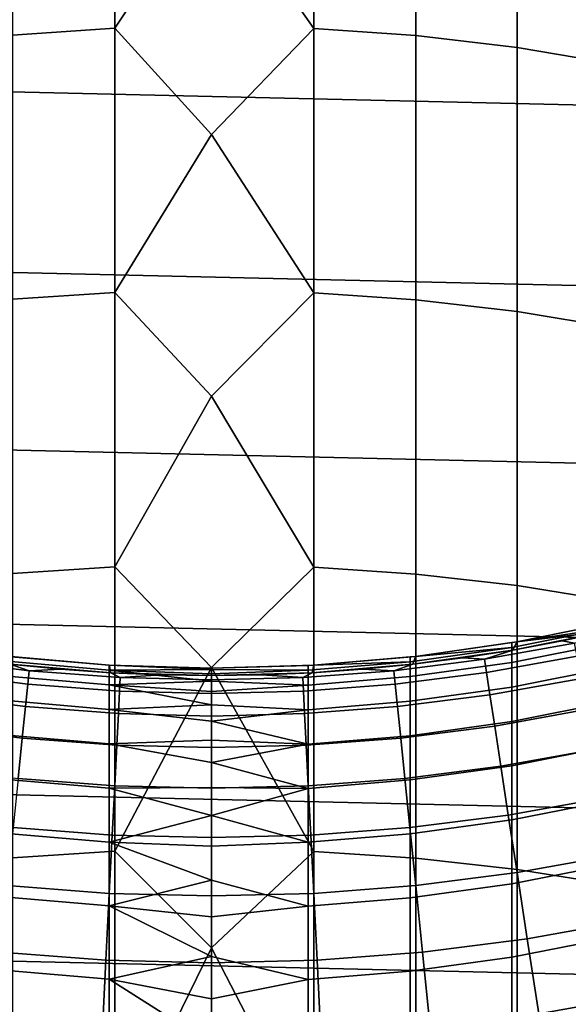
# Model space of a CAD drawing. Header units: metres. Extents: x -28 to 70, y -212 to 28.
# Tile 117 of 239: x -1.28 to 2.38, y -14.19 to -7.62. Entities that reach past the tile are written whole.
import ezdxf

# ---------------------------------------------------------------- set-up
doc = ezdxf.new("R2010")
doc.units = ezdxf.units.M
doc.layers.add('solid_10_261_102_XXX', color=7, linetype='CONTINUOUS')

msp = doc.modelspace()

# ---------------------------------------------------------------- linework, layer by layer
at = {"layer": 'solid_10_261_102_XXX'}
for points in [[(-1.326928, -6.034338, 375.018341), (-1.326928, -7.727907, 377.562347), (-0.64609, -7.681373, 377.594238), (-0.64609, -5.986949, 375.04895)], [(-0.64609, -5.986949, 375.04895), (-0.64609, -7.681373, 377.594238), (0, -6.710507, 376.185974)], [(0.682211, -5.988638, 375.047852), (0, -6.710507, 376.185974), (0.682211, -7.683031, 377.593109)], [(0.682211, -5.988638, 375.047852), (0.682211, -7.683031, 377.593109), (1.362875, -7.731265, 377.560028), (1.362875, -6.037757, 375.016113)], [(1.362875, -6.037757, 375.016113), (1.362875, -7.731265, 377.560028), (2.039085, -7.811502, 377.505005), (2.039085, -6.119466, 374.963318)], [(2.039085, -6.119466, 374.963318), (2.039085, -7.811502, 377.505005), (2.708631, -7.923478, 377.428253), (2.708631, -6.233499, 374.889648)], [(26.074398, -8.739312, -5), (-26.450205, -7.525734, -5), (-26.769545, -6.296132, -5), (26.450205, -7.525734, -5)], [(0.682211, -7.683031, 377.593109), (0, -6.710507, 376.185974), (-0.64609, -7.681373, 377.594238), (0, -8.391005, 378.647461)], [(25.642992, -9.934133, -5), (-26.074398, -8.739312, -5), (-26.450205, -7.525734, -5), (26.074398, -8.739312, -5)], [(-1.326928, -7.727907, 377.562347), (-1.326928, -9.490334, 380.059113), (-0.64609, -9.444688, 380.092285), (-0.64609, -7.681373, 377.594238)], [(-0.64609, -7.681373, 377.594238), (-0.64609, -9.444688, 380.092285), (0, -8.391005, 378.647461)], [(0.682211, -7.683031, 377.593109), (0, -8.391005, 378.647461), (0.682211, -9.446315, 380.091095)], [(0.682211, -7.683031, 377.593109), (0.682211, -9.446315, 380.091095), (1.362875, -9.493628, 380.056732), (1.362875, -7.731265, 377.560028)], [(1.362875, -7.731265, 377.560028), (1.362875, -9.493628, 380.056732), (2.039085, -9.572331, 379.999542), (2.039085, -7.811502, 377.505005)], [(2.039085, -7.811502, 377.505005), (2.039085, -9.572331, 379.999542), (2.708631, -9.682169, 379.919739), (2.708631, -7.923478, 377.428253)], [(0.682211, -9.446315, 380.091095), (0, -8.391005, 378.647461), (-0.64609, -9.444688, 380.092285), (0, -10.136432, 381.063324)], [(25.156792, -11.107911, -5), (-25.642992, -9.934133, -5), (-26.074398, -8.739312, -5), (25.642992, -9.934133, -5)], [(-1.326928, -9.490334, 380.059113), (-1.326928, -11.320302, 382.506836), (-0.64609, -11.275578, 382.541229), (-0.64609, -9.444688, 380.092285)], [(-0.64609, -9.444688, 380.092285), (-0.64609, -11.275578, 382.541229), (0, -10.136432, 381.063324)], [(0.682211, -9.446315, 380.091095), (0, -10.136432, 381.063324), (0.682211, -11.277173, 382.540009)], [(0.682211, -9.446315, 380.091095), (0.682211, -11.277173, 382.540009), (1.362875, -11.323529, 382.504364), (1.362875, -9.493628, 380.056732)], [(1.362875, -9.493628, 380.056732), (1.362875, -11.323529, 382.504364), (2.039085, -11.400641, 382.445038), (2.039085, -9.572331, 379.999542)], [(2.039085, -9.572331, 379.999542), (2.039085, -11.400641, 382.445038), (2.708631, -11.508259, 382.362274), (2.708631, -9.682169, 379.919739)], [(24.617012, -12.257764, -5), (-25.156792, -11.107911, -5), (-25.642992, -9.934133, -5), (25.156792, -11.107911, -5)], [(0.682211, -11.277173, 382.540009), (0, -10.136432, 381.063324), (-0.64609, -11.275578, 382.541229), (0, -11.945554, 383.431885)], [(24.02458, -13.381686, -5), (-24.617012, -12.257764, -5), (-25.156792, -11.107911, -5), (24.617012, -12.257764, -5)], [(-1.326928, -11.320302, 382.506836), (-1.326928, -13.216446, 384.903656), (-0.64609, -13.172679, 384.93927), (-0.64609, -11.275578, 382.541229)], [(-0.64609, -11.275578, 382.541229), (-0.64609, -13.172679, 384.93927), (0, -11.945554, 383.431885)], [(0.682211, -11.277173, 382.540009), (0, -11.945554, 383.431885), (0.682211, -13.174239, 384.937988)], [(0.682211, -11.277173, 382.540009), (0.682211, -13.174239, 384.937988), (1.362875, -13.219604, 384.901093), (1.362875, -11.323529, 382.504364)], [(1.362875, -11.323529, 382.504364), (1.362875, -13.219604, 384.901093), (2.039085, -13.295068, 384.839691), (2.039085, -11.400641, 382.445038)], [(2.039085, -11.400641, 382.445038), (2.039085, -13.295068, 384.839691), (2.708631, -13.400384, 384.754028), (2.708631, -11.508259, 382.362274)], [(2.00343, -11.813781, 316.709686), (2.00343, -11.780865, 314.299988), (2.03774, -11.774979, 314.299988), (2.673383, -11.680091, 316.713348)], [(2.673383, -11.680091, 316.713348), (2.673383, -11.778965, 319.124878), (2.00343, -11.912505, 319.117584), (2.00343, -11.813781, 316.709686)], [(2.03767, -11.774987, 234.709), (2.706651, -11.63944, 234.709), (2.673383, -11.647125, 314.299988), (2.03774, -11.774979, 314.299988)], [(2.67028, -11.699128, 234.709), (2.706651, -11.63944, 234.709), (2.03767, -11.774987, 234.709)], [(2.673383, -11.680091, 316.713348), (2.03774, -11.774979, 314.299988), (2.673383, -11.647125, 314.299988)], [(2.67028, -11.699128, 234.709), (2.009954, -11.83047, 234.709), (2.341084, -11.769423, 181), (2.670251, -11.699135, 181)], [(2.009954, -11.83047, 234.709), (2.67028, -11.699128, 234.709), (2.03767, -11.774987, 234.709)], [(2.421537, -11.783338, 179.490997), (2.670251, -11.699135, 181), (2.341084, -11.769423, 181)], [(1.326928, -11.908981, 316.707092), (1.326928, -11.876101, 314.299988), (1.362197, -11.872107, 314.299988), (2.00343, -11.813781, 316.709686)], [(2.00343, -11.813781, 316.709686), (2.00343, -11.912505, 319.117584), (1.326928, -12.007599, 319.112366), (1.326928, -11.908981, 316.707092)], [(1.343642, -11.92454, 234.709), (2.009954, -11.83047, 234.709), (2.03767, -11.774987, 234.709), (1.362229, -11.872104, 234.709)], [(2.03767, -11.774987, 234.709), (2.00343, -11.780865, 314.299988), (1.362197, -11.872107, 314.299988), (1.362229, -11.872104, 234.709)], [(2.00343, -11.813781, 316.709686), (1.362197, -11.872107, 314.299988), (2.00343, -11.780865, 314.299988)], [(1.821613, -11.890862, 179.490997), (2.421537, -11.783338, 179.490997), (2.341084, -11.769423, 181), (2.010075, -11.830452, 181)], [(1.835263, -11.979967, 177.966064), (2.439683, -11.871636, 177.966064), (2.421537, -11.783338, 179.490997), (1.821613, -11.890862, 179.490997)], [(2.03767, -11.774987, 234.709), (2.03774, -11.774979, 314.299988), (2.00343, -11.780865, 314.299988)], [(2.673383, -11.778965, 319.124878), (2.673383, -11.943672, 321.532806), (2.00343, -12.076963, 321.521881), (2.00343, -11.912505, 319.117584)], [(2.009954, -11.83047, 234.709), (2.010075, -11.830452, 181), (2.341084, -11.769423, 181)], [(-1.821613, -11.890862, 179.490997), (-1.217013, -11.967864, 179.490997), (-1.343574, -11.924546, 181), (-1.677484, -11.882174, 181)], [(-1.362229, -11.872104, 234.709), (-0.682169, -11.930512, 234.709), (-0.682211, -11.930511, 314.299988), (-1.362875, -11.872029, 314.299988)], [(-1.362875, -11.904911, 316.707184), (-1.362875, -11.872029, 314.299988), (-0.682211, -11.930511, 314.299988), (-0.682211, -11.963371, 316.705597)], [(-1.362229, -11.872104, 234.709), (-1.343642, -11.92454, 234.709), (-0.672781, -11.981125, 234.709), (-0.682169, -11.930512, 234.709)], [(0.672781, -11.981125, 234.709), (1.343642, -11.92454, 234.709), (1.362229, -11.872104, 234.709), (0.682169, -11.930512, 234.709)], [(0.682169, -11.930512, 234.709), (1.362229, -11.872104, 234.709), (1.326928, -11.876101, 314.299988), (0.682211, -11.930511, 314.299988)], [(1.326928, -11.908981, 316.707092), (0.682211, -11.930511, 314.299988), (1.326928, -11.876101, 314.299988)], [(1.217013, -11.967864, 179.490997), (1.821613, -11.890862, 179.490997), (1.677484, -11.882174, 181), (1.343574, -11.924546, 181)], [(1.362229, -11.872104, 234.709), (1.362197, -11.872107, 314.299988), (1.326928, -11.876101, 314.299988)], [(2.009954, -11.83047, 234.709), (1.343642, -11.92454, 234.709), (1.343574, -11.924546, 181), (1.677484, -11.882174, 181)], [(1.821613, -11.890862, 179.490997), (2.010075, -11.830452, 181), (1.677484, -11.882174, 181)], [(2.009954, -11.83047, 234.709), (1.677484, -11.882174, 181), (2.010075, -11.830452, 181)], [(1.858064, -12.128799, 176.445908), (2.469992, -12.019122, 176.445908), (2.439683, -11.871636, 177.966064), (1.835263, -11.979967, 177.966064)], [(-1.835263, -11.979967, 177.966064), (-1.226133, -12.057546, 177.966064), (-1.217013, -11.967864, 179.490997), (-1.821613, -11.890862, 179.490997)], [(-0.682211, -11.963371, 316.705597), (-0.682211, -12.061928, 319.109406), (-1.362875, -12.003533, 319.11261), (-1.362875, -11.904911, 316.707184)], [(-1.343574, -11.924546, 193.699997), (-0.672845, -11.981122, 193.699997), (-0.672781, -11.981125, 234.709), (-1.343642, -11.92454, 234.709)], [(-1.008606, -11.957538, 181), (-0.672845, -11.981122, 181), (-0.672845, -11.981122, 193.699997), (-1.343574, -11.924546, 193.699997)], [(-1.008606, -11.957538, 181), (-1.343574, -11.924546, 193.699997), (-1.343574, -11.924546, 181)], [(-1.217013, -11.967864, 179.490997), (-1.008606, -11.957538, 181), (-1.343574, -11.924546, 181)], [(-0.682169, -11.930512, 234.709), (0, -11.95, 234.709), (0, -11.95, 314.299988), (-0.682211, -11.930511, 314.299988)], [(0, -11.959852, 315.617188), (-0.682211, -11.930511, 314.299988), (0, -11.95, 314.299988)], [(0, -11.959852, 315.617188), (-0.682211, -11.963371, 316.705597), (-0.682211, -11.930511, 314.299988)], [(0, -11.95, 234.709), (-0.682169, -11.930512, 234.709), (-0.672781, -11.981125, 234.709), (0, -12, 234.709)], [(0.682211, -13.174239, 384.937988), (0, -11.945554, 383.431885), (-0.64609, -13.172679, 384.93927), (0, -13.817085, 385.751434)], [(0.682169, -11.930512, 234.709), (0, -11.95, 234.709), (0, -12, 234.709), (0.672781, -11.981125, 234.709)], [(0.64609, -11.932522, 314.299988), (0, -11.95, 314.299988), (0, -11.95, 234.709), (0.682169, -11.930512, 234.709)], [(0, -11.959852, 315.617188), (0, -11.95, 314.299988), (0.64609, -11.932522, 314.299988), (0.64609, -11.965381, 316.705536)], [(0.64609, -11.965381, 316.705536), (0.64609, -11.932522, 314.299988), (0.682211, -11.930511, 314.299988), (1.326928, -11.908981, 316.707092)], [(1.326928, -11.908981, 316.707092), (1.326928, -12.007599, 319.112366), (0.64609, -12.063935, 319.109283), (0.64609, -11.965381, 316.705536)], [(0.682169, -11.930512, 234.709), (0.682211, -11.930511, 314.299988), (0.64609, -11.932522, 314.299988)], [(1.343642, -11.92454, 234.709), (0.672781, -11.981125, 234.709), (1.008606, -11.957538, 181), (1.343574, -11.924546, 181)], [(1.217013, -11.967864, 179.490997), (1.343574, -11.924546, 181), (1.008606, -11.957538, 181)], [(1.226133, -12.057546, 177.966064), (1.835263, -11.979967, 177.966064), (1.821613, -11.890862, 179.490997), (1.217013, -11.967864, 179.490997)], [(2.00343, -11.912505, 319.117584), (2.00343, -12.076963, 321.521881), (1.326928, -12.17188, 321.514069), (1.326928, -12.007599, 319.112366)], [(2.673383, -11.943672, 321.532806), (2.673383, -12.174091, 323.935364), (2.00343, -12.307033, 323.920776), (2.00343, -12.076963, 321.521881)], [(-1.858064, -12.128799, 176.445908), (-1.241365, -12.207341, 176.445908), (-1.226133, -12.057546, 177.966064), (-1.835263, -11.979967, 177.966064)], [(-0.682211, -12.061928, 319.109406), (-0.682211, -12.226107, 321.509613), (-1.362875, -12.167822, 321.514404), (-1.362875, -12.003533, 319.11261)], [(-1.226133, -12.057546, 177.966064), (-0.613854, -12.104173, 177.966064), (-0.609288, -12.014144, 179.490997), (-1.217013, -11.967864, 179.490997)], [(-1.217013, -11.967864, 179.490997), (-0.609288, -12.014144, 179.490997), (-0.672845, -11.981122, 181), (-1.008606, -11.957538, 181)], [(0, -11.959852, 315.617188), (0, -11.989408, 316.934052), (-0.682211, -11.963371, 316.705597)], [(0, -12.03866, 318.250336), (-0.682211, -12.061928, 319.109406), (-0.682211, -11.963371, 316.705597)], [(0, -11.989408, 316.934052), (0, -12.03866, 318.250336), (-0.682211, -11.963371, 316.705597)], [(-0.672845, -11.981122, 193.699997), (0, -12, 193.699997), (0, -12, 234.709), (-0.672781, -11.981125, 234.709)], [(-0.336555, -11.995279, 181), (0, -12, 181), (0, -12, 193.699997), (-0.672845, -11.981122, 193.699997)], [(-0.336555, -11.995279, 181), (-0.672845, -11.981122, 193.699997), (-0.672845, -11.981122, 181)], [(-0.609288, -12.014144, 179.490997), (-0.336555, -11.995279, 181), (-0.672845, -11.981122, 181)], [(-0.613854, -12.104173, 177.966064), (0, -12.119728, 177.966064), (0, -12.029584, 179.490997), (-0.609288, -12.014144, 179.490997)], [(-0.609288, -12.014144, 179.490997), (0, -12.029584, 179.490997), (0, -12, 181), (-0.336555, -11.995279, 181)], [(0.64609, -11.965381, 316.705536), (0, -11.989408, 316.934052), (0, -11.959852, 315.617188)], [(0.64609, -11.965381, 316.705536), (0.64609, -12.063935, 319.109283), (0, -12.03866, 318.250336), (0, -11.989408, 316.934052)], [(0.672781, -11.981125, 234.709), (0, -12, 234.709), (0.336555, -11.995279, 181), (0.672845, -11.981122, 181)], [(0.336555, -11.995279, 181), (0, -12, 234.709), (0, -12, 193.699997)], [(0.336555, -11.995279, 181), (0, -12, 193.699997), (0, -12, 181)], [(0, -12.029584, 179.490997), (0.609288, -12.014144, 179.490997), (0.336555, -11.995279, 181), (0, -12, 181)], [(0, -12.119728, 177.966064), (0.613854, -12.104173, 177.966064), (0.609288, -12.014144, 179.490997), (0, -12.029584, 179.490997)], [(0.609288, -12.014144, 179.490997), (0.672845, -11.981122, 181), (0.336555, -11.995279, 181)], [(0.609288, -12.014144, 179.490997), (1.217013, -11.967864, 179.490997), (1.008606, -11.957538, 181), (0.672845, -11.981122, 181)], [(0.613854, -12.104173, 177.966064), (1.226133, -12.057546, 177.966064), (1.217013, -11.967864, 179.490997), (0.609288, -12.014144, 179.490997)], [(1.326928, -12.007599, 319.112366), (1.326928, -12.17188, 321.514069), (0.64609, -12.228111, 321.50946), (0.64609, -12.063935, 319.109283)], [(0.672781, -11.981125, 234.709), (0.672845, -11.981122, 181), (1.008606, -11.957538, 181)], [(1.241365, -12.207341, 176.445908), (1.858064, -12.128799, 176.445908), (1.835263, -11.979967, 177.966064), (1.226133, -12.057546, 177.966064)], [(1.889978, -12.337123, 174.932922), (2.512417, -12.225562, 174.932922), (2.469992, -12.019122, 176.445908), (1.858064, -12.128799, 176.445908)], [(-1.241365, -12.207341, 176.445908), (-0.62148, -12.254547, 176.445908), (-0.613854, -12.104173, 177.966064), (-1.226133, -12.057546, 177.966064)], [(0.64609, -12.063935, 319.109283), (0, -12.107598, 319.565765), (-0.682211, -12.061928, 319.109406), (0, -12.03866, 318.250336)], [(0, -12.196206, 320.879974), (-0.682211, -12.226107, 321.509613), (-0.682211, -12.061928, 319.109406)], [(0, -12.107598, 319.565765), (0, -12.196206, 320.879974), (-0.682211, -12.061928, 319.109406)], [(0.64609, -12.063935, 319.109283), (0.64609, -12.228111, 321.50946), (0, -12.196206, 320.879974), (0, -12.107598, 319.565765)], [(0.62148, -12.254547, 176.445908), (1.241365, -12.207341, 176.445908), (1.226133, -12.057546, 177.966064), (0.613854, -12.104173, 177.966064)], [(2.00343, -12.076963, 321.521881), (2.00343, -12.307033, 323.920776), (1.326928, -12.401701, 323.9104), (1.326928, -12.17188, 321.514069)], [(-1.889978, -12.337123, 174.932922), (-1.262687, -12.417014, 174.932922), (-1.241365, -12.207341, 176.445908), (-1.858064, -12.128799, 176.445908)], [(-0.62148, -12.254547, 176.445908), (0, -12.270296, 176.445908), (0, -12.119728, 177.966064), (-0.613854, -12.104173, 177.966064)], [(0, -12.270296, 176.445908), (0.62148, -12.254547, 176.445908), (0.613854, -12.104173, 177.966064), (0, -12.119728, 177.966064)], [(1.262687, -12.417014, 174.932922), (1.889978, -12.337123, 174.932922), (1.858064, -12.128799, 176.445908), (1.241365, -12.207341, 176.445908)], [(-0.682211, -12.226107, 321.509613), (-0.682211, -12.455787, 323.904449), (-1.362875, -12.397654, 323.910828), (-1.362875, -12.167822, 321.514404)], [(-1.262687, -12.417014, 174.932922), (-0.632155, -12.465031, 174.932922), (-0.62148, -12.254547, 176.445908), (-1.241365, -12.207341, 176.445908)], [(0.64609, -12.228111, 321.50946), (0, -12.304463, 322.192749), (-0.682211, -12.226107, 321.509613), (0, -12.196206, 320.879974)], [(0.632155, -12.465031, 174.932922), (1.262687, -12.417014, 174.932922), (1.241365, -12.207341, 176.445908), (0.62148, -12.254547, 176.445908)], [(1.326928, -12.17188, 321.514069), (1.326928, -12.401701, 323.9104), (0.64609, -12.457786, 323.904236), (0.64609, -12.228111, 321.50946)], [(2.673383, -12.174091, 323.935364), (2.673383, -12.470049, 326.330719), (2.00343, -12.602542, 326.3125), (2.00343, -12.307033, 323.920776)], [(23.381018, -14.476808, -5), (-24.02458, -13.381686, -5), (-24.617012, -12.257764, -5), (24.02458, -13.381686, -5)], [(0, -12.304463, 322.192749), (0, -12.432347, 323.503723), (-0.682211, -12.455787, 323.904449), (-0.682211, -12.226107, 321.509613)], [(-0.632155, -12.465031, 174.932922), (0, -12.48105, 174.932922), (0, -12.270296, 176.445908), (-0.62148, -12.254547, 176.445908)], [(0.64609, -12.228111, 321.50946), (0.64609, -12.457786, 323.904236), (0, -12.304463, 322.192749)], [(0, -12.48105, 174.932922), (0.632155, -12.465031, 174.932922), (0.62148, -12.254547, 176.445908), (0, -12.270296, 176.445908)], [(1.930955, -12.60461, 173.429489), (2.56689, -12.490631, 173.429489), (2.512417, -12.225562, 174.932922), (1.889978, -12.337123, 174.932922)], [(-1.930955, -12.60461, 173.429489), (-1.290064, -12.686234, 173.429489), (-1.262687, -12.417014, 174.932922), (-1.889978, -12.337123, 174.932922)], [(0.64609, -12.457786, 323.904236), (0, -12.432347, 323.503723), (0, -12.304463, 322.192749)], [(1.290064, -12.686234, 173.429489), (1.930955, -12.60461, 173.429489), (1.889978, -12.337123, 174.932922), (1.262687, -12.417014, 174.932922)], [(2.00343, -12.307033, 323.920776), (2.00343, -12.602542, 326.3125), (1.326928, -12.696891, 326.29953), (1.326928, -12.401701, 323.9104)], [(-0.682211, -12.455787, 323.904449), (-0.682211, -12.750794, 326.292114), (-1.362875, -12.692858, 326.300079), (-1.362875, -12.397654, 323.910828)], [(1.326928, -12.401701, 323.9104), (1.326928, -12.696891, 326.29953), (0.64609, -12.752787, 326.29184), (0.64609, -12.457786, 323.904236)], [(-1.290064, -12.686234, 173.429489), (-0.645861, -12.735292, 173.429489), (-0.632155, -12.465031, 174.932922), (-1.262687, -12.417014, 174.932922)], [(0.64609, -12.457786, 323.904236), (0, -12.579828, 324.812653), (-0.682211, -12.455787, 323.904449), (0, -12.432347, 323.503723)], [(0, -12.579828, 324.812653), (0, -12.746874, 326.119232), (-0.682211, -12.750794, 326.292114), (-0.682211, -12.455787, 323.904449)], [(-0.645861, -12.735292, 173.429489), (0, -12.751658, 173.429489), (0, -12.48105, 174.932922), (-0.632155, -12.465031, 174.932922)], [(0.64609, -12.457786, 323.904236), (0.64609, -12.752787, 326.29184), (0, -12.579828, 324.812653)], [(0, -12.751658, 173.429489), (0.645861, -12.735292, 173.429489), (0.632155, -12.465031, 174.932922), (0, -12.48105, 174.932922)], [(0.645861, -12.735292, 173.429489), (1.290064, -12.686234, 173.429489), (1.262687, -12.417014, 174.932922), (0.632155, -12.465031, 174.932922)], [(2.673383, -12.470049, 326.330719), (2.673383, -12.831325, 328.717102), (2.00343, -12.963271, 328.695251), (2.00343, -12.602542, 326.3125)], [(1.980932, -12.930841, 171.937958), (2.633326, -12.813912, 171.937958), (2.56689, -12.490631, 173.429489), (1.930955, -12.60461, 173.429489)], [(0.64609, -12.752787, 326.29184), (0, -12.746874, 326.119232), (0, -12.579828, 324.812653)], [(1.323453, -13.014578, 171.937958), (1.980932, -12.930841, 171.937958), (1.930955, -12.60461, 173.429489), (1.290064, -12.686234, 173.429489)], [(2.00343, -12.602542, 326.3125), (2.00343, -12.963271, 328.695251), (1.326928, -13.057231, 328.679718), (1.326928, -12.696891, 326.29953)], [(-0.682211, -12.750794, 326.292114), (-0.682211, -13.110911, 328.670837), (-1.362875, -13.053213, 328.680389), (-1.362875, -12.692858, 326.300079)], [(-1.323453, -13.014578, 171.937958), (-0.662577, -13.064905, 171.937958), (-0.645861, -12.735292, 173.429489), (-1.290064, -12.686234, 173.429489)], [(-0.662577, -13.064905, 171.937958), (0, -13.081696, 171.937958), (0, -12.751658, 173.429489), (-0.645861, -12.735292, 173.429489)], [(0, -13.081696, 171.937958), (0.662577, -13.064905, 171.937958), (0.645861, -12.735292, 173.429489), (0, -12.751658, 173.429489)], [(0.662577, -13.064905, 171.937958), (1.323453, -13.014578, 171.937958), (1.290064, -12.686234, 173.429489), (0.645861, -12.735292, 173.429489)], [(1.326928, -12.696891, 326.29953), (1.326928, -13.057231, 328.679718), (0.64609, -13.112895, 328.670532), (0.64609, -12.752787, 326.29184)], [(0, -12.746874, 326.119232), (0, -12.933446, 327.423157), (-0.682211, -12.750794, 326.292114)], [(0, -12.933446, 327.423157), (-0.682211, -13.110911, 328.670837), (-0.682211, -12.750794, 326.292114)], [(0.64609, -12.752787, 326.29184), (0, -12.933446, 327.423157), (0, -12.746874, 326.119232)], [(0.64609, -12.752787, 326.29184), (0.64609, -13.112895, 328.670532), (0, -12.933446, 327.423157)], [(2.039829, -13.315302, 170.460709), (2.71162, -13.194897, 170.460709), (2.633326, -12.813912, 171.937958), (1.980932, -12.930841, 171.937958)], [(2.673383, -12.831325, 328.717102), (2.673383, -13.257648, 331.092712), (2.00343, -13.38895, 331.067291), (2.00343, -12.963271, 328.695251)], [(0, -12.933446, 327.423157), (0, -13.139503, 328.724182), (-0.682211, -13.110911, 328.670837)], [(0.64609, -13.112895, 328.670532), (0, -13.139503, 328.724182), (0, -12.933446, 327.423157)], [(1.362802, -13.401527, 170.460709), (2.039829, -13.315302, 170.460709), (1.980932, -12.930841, 171.937958), (1.323453, -13.014578, 171.937958)], [(2.00343, -12.963271, 328.695251), (2.00343, -13.38895, 331.067291), (1.326928, -13.48245, 331.049194), (1.326928, -13.057231, 328.679718)], [(-0.682211, -13.110911, 328.670837), (-0.682211, -13.535869, 331.038849), (-1.362875, -13.478453, 331.049957), (-1.362875, -13.053213, 328.680389)], [(-1.362802, -13.401527, 170.460709), (-0.682277, -13.453352, 170.460709), (-0.662577, -13.064905, 171.937958), (-1.323453, -13.014578, 171.937958)], [(-0.682277, -13.453352, 170.460709), (0, -13.470641, 170.460709), (0, -13.081696, 171.937958), (-0.662577, -13.064905, 171.937958)], [(0, -13.470641, 170.460709), (0.682277, -13.453352, 170.460709), (0.662577, -13.064905, 171.937958), (0, -13.081696, 171.937958)], [(1.326928, -13.057231, 328.679718), (1.326928, -13.48245, 331.049194), (0.64609, -13.537843, 331.038452), (0.64609, -13.112895, 328.670532)], [(0.682277, -13.453352, 170.460709), (1.362802, -13.401527, 170.460709), (1.323453, -13.014578, 171.937958), (0.662577, -13.064905, 171.937958)], [(0, -13.365, 330.021942), (-0.682211, -13.535869, 331.038849), (-0.682211, -13.110911, 328.670837)], [(0, -13.139503, 328.724182), (0, -13.365, 330.021942), (-0.682211, -13.110911, 328.670837)], [(0.64609, -13.112895, 328.670532), (0.64609, -13.537843, 331.038452), (0, -13.365, 330.021942), (0, -13.139503, 328.724182)], [(-1.326928, -13.216446, 384.903656), (-1.326928, -15.177351, 387.247803), (-0.64609, -15.134574, 387.284576), (-0.64609, -13.172679, 384.93927)], [(-0.64609, -13.172679, 384.93927), (-0.64609, -15.134574, 387.284576), (0, -13.817085, 385.751434)], [(0.682211, -13.174239, 384.937988), (0, -13.817085, 385.751434), (0.682211, -15.136098, 387.283264)], [(0.682211, -13.174239, 384.937988), (0.682211, -15.136098, 387.283264), (1.362875, -15.180438, 387.245148), (1.362875, -13.219604, 384.901093)], [(2.107554, -13.757387, 169.000046), (2.801649, -13.632983, 169.000046), (2.71162, -13.194897, 170.460709), (2.039829, -13.315302, 170.460709)], [(1.362875, -13.219604, 384.901093), (1.362875, -15.180438, 387.245148), (2.039085, -15.254197, 387.181702), (2.039085, -13.295068, 384.839691)], [(2.673383, -13.257648, 331.092712), (2.673383, -13.748703, 333.45578), (2.00343, -13.879261, 333.426788), (2.00343, -13.38895, 331.067291)], [(1.408049, -13.846476, 169.000046), (2.107554, -13.757387, 169.000046), (2.039829, -13.315302, 170.460709), (1.362802, -13.401527, 170.460709)], [(2.039085, -13.295068, 384.839691), (2.039085, -15.254197, 387.181702), (2.708631, -15.357133, 387.09317), (2.708631, -13.400384, 384.754028)], [(22.687424, -15.541261, -5), (-23.381018, -14.476808, -5), (-24.02458, -13.381686, -5), (23.381018, -14.476808, -5)], [(0, -13.365, 330.021942), (0, -13.609885, 331.316193), (-0.682211, -13.535869, 331.038849)], [(0.64609, -13.537843, 331.038452), (0, -13.609885, 331.316193), (0, -13.365, 330.021942)], [(2.00343, -13.38895, 331.067291), (2.00343, -13.879261, 333.426788), (1.326928, -13.972232, 333.406158), (1.326928, -13.48245, 331.049194)], [(-1.408049, -13.846476, 169.000046), (-0.704929, -13.90002, 169.000046), (-0.682277, -13.453352, 170.460709), (-1.362802, -13.401527, 170.460709)], [(-0.704929, -13.90002, 169.000046), (0, -13.917884, 169.000046), (0, -13.470641, 170.460709), (-0.682277, -13.453352, 170.460709)], [(0, -13.917884, 169.000046), (0.704929, -13.90002, 169.000046), (0.682277, -13.453352, 170.460709), (0, -13.470641, 170.460709)], [(0.704929, -13.90002, 169.000046), (1.408049, -13.846476, 169.000046), (1.362802, -13.401527, 170.460709), (0.682277, -13.453352, 170.460709)], [(-0.682211, -13.535869, 331.038849), (-0.682211, -14.025348, 333.394348), (-1.362875, -13.968257, 333.407013), (-1.362875, -13.478453, 331.049957)], [(1.326928, -13.48245, 331.049194), (1.326928, -13.972232, 333.406158), (0.64609, -14.02731, 333.393921), (0.64609, -13.537843, 331.038452)], [(0, -13.874104, 332.606628), (-0.682211, -14.025348, 333.394348), (-0.682211, -13.535869, 331.038849)], [(0, -13.609885, 331.316193), (0, -13.874104, 332.606628), (-0.682211, -13.535869, 331.038849)], [(0.64609, -13.537843, 331.038452), (0.64609, -14.02731, 333.393921), (0, -13.874104, 332.606628), (0, -13.609885, 331.316193)], [(2.184, -14.2564, 167.558289), (2.903272, -14.127484, 167.558289), (2.801649, -13.632983, 169.000046), (2.107554, -13.757387, 169.000046)], [(1.459122, -14.34872, 167.558289), (2.184, -14.2564, 167.558289), (2.107554, -13.757387, 169.000046), (1.408049, -13.846476, 169.000046)], [(2.673383, -13.748703, 333.45578), (2.673383, -14.304121, 335.804565), (2.00343, -14.433839, 335.772034), (2.00343, -13.879261, 333.426788)], [(-1.459122, -14.34872, 167.558289), (-0.730499, -14.404206, 167.558289), (-0.704929, -13.90002, 169.000046), (-1.408049, -13.846476, 169.000046)], [(0.682211, -15.136098, 387.283264), (0, -13.817085, 385.751434), (-0.64609, -15.134574, 387.284576), (0, -15.749702, 388.020355)], [(0.730499, -14.404206, 167.558289), (1.459122, -14.34872, 167.558289), (1.408049, -13.846476, 169.000046), (0.704929, -13.90002, 169.000046)], [(-0.730499, -14.404206, 167.558289), (0, -14.422718, 167.558289), (0, -13.917884, 169.000046), (-0.704929, -13.90002, 169.000046)], [(0.64609, -14.02731, 333.393921), (0, -14.157598, 333.892975), (-0.682211, -14.025348, 333.394348), (0, -13.874104, 332.606628)], [(0, -14.422718, 167.558289), (0.730499, -14.404206, 167.558289), (0.704929, -13.90002, 169.000046), (0, -13.917884, 169.000046)], [(2.00343, -13.879261, 333.426788), (2.00343, -14.433839, 335.772034), (1.326928, -14.526211, 335.74884), (1.326928, -13.972232, 333.406158)], [(-0.682211, -14.025348, 333.394348), (-0.682211, -14.578985, 335.735596), (-1.362875, -14.522262, 335.749847), (-1.362875, -13.968257, 333.407013)], [(1.326928, -13.972232, 333.406158), (1.326928, -14.526211, 335.74884), (0.64609, -14.580935, 335.735107), (0.64609, -14.02731, 333.393921)], [(0, -14.460302, 335.174927), (-0.682211, -14.578985, 335.735596), (-0.682211, -14.025348, 333.394348)], [(0, -14.157598, 333.892975), (0, -14.460302, 335.174927), (-0.682211, -14.025348, 333.394348)], [(0.64609, -14.02731, 333.393921), (0.64609, -14.580935, 335.735107), (0, -14.460302, 335.174927), (0, -14.157598, 333.892975)], [(2.269047, -14.811556, 166.13768), (3.016328, -14.67762, 166.13768), (2.903272, -14.127484, 167.558289), (2.184, -14.2564, 167.558289)]]:
    msp.add_3dface(points, dxfattribs=at)

doc.saveas('drawing.dxf')
